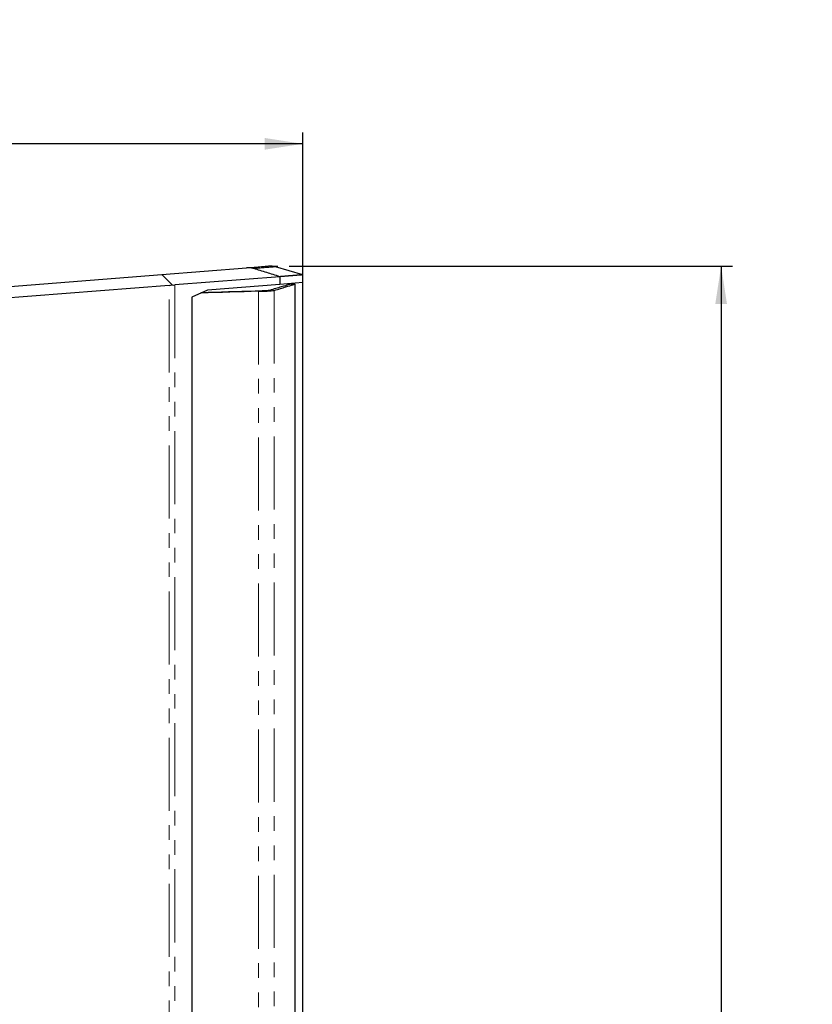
# Model space of a CAD drawing. Header units: millimetres. Extents: x 0 to 841, y 0 to 594.
# Tile 10 of 22: x 152 to 220, y 317 to 402. Entities that reach past the tile are written whole.
import ezdxf

# ---------------------------------------------------------------- set-up
doc = ezdxf.new("R2010")
doc.units = ezdxf.units.MM
doc.linetypes.add('PHANTOM', pattern=[12.7, 6.35, -1.27, 1.27, -1.27, 1.27, -1.27])
doc.layers.add('SLD-0_0', color=7, linetype='Continuous')
doc.styles.add('SLDTEXTSTYLE0', font='TXT', dxfattribs={"width": 0.75})
doc.dimstyles.new('SLDDIMSTYLE0', dxfattribs={"dimtxt": 3.5, "dimasz": 3.302, "dimexe": 0, "dimexo": 0.0625, "dimgap": 0.875, "dimtad": 0, "dimtih": 1, "dimtoh": 1, "dimdec": 1, "dimlfac": 3, "dimrnd": 1e-09, "dimzin": 12, "dimdsep": 46, "dimtxsty": 'SLDTEXTSTYLE0', "dimsah": 1, "dimcen": 0.09, "dimadec": 0, "dimazin": 3, "dimtfac": 1, "dimtdec": 1, "dimtofl": 0, "dimtmove": 0, "dimatfit": 3, "dimfxl": 1, "dimfrac": 2, "dimtolj": 1, "dimtzin": 12, "dimarcsym": 0})

# ---------------------------------------------------------------- blocks, each defined once
blk = doc.blocks.new('_D_2')
at = {"layer": 'SLD-0_0', "transparency": 16777216}
for p, q in [((175.014, 380.872), (213.561, 380.872)), ((212.561, 380.872), (212.561, 310.167)), ((206.742, 309.456), (205.676, 309.456)), ((205.676, 309.456), (205.676, 303.9)), ((218.38, 309.456), (219.446, 309.456)), ((219.446, 309.456), (219.446, 303.9)), ((205.676, 303.9), (206.742, 303.9)), ((219.446, 303.9), (218.38, 303.9)), ((212.561, 227.683), (212.561, 298.663)), ((172.042, 227.683), (213.561, 227.683))]:
    blk.add_line(p, q, dxfattribs=at)
for points in [[(212.561, 380.872), (212.053, 377.57), (213.069, 377.57)], [(212.561, 227.683), (213.069, 230.985), (212.053, 230.985)]]:
    blk.add_solid(points, dxfattribs=at)
at = {"layer": 'SLD-0_0', "transparency": 16777216, "char_height": 3.5, "attachment_point": 1, "style": 'SLDTEXTSTYLE0'}
for s, insert in [('18.09', (206.742, 308.411)), ('459.6', (206.742, 303.175))]:
    blk.add_mtext(s, dxfattribs=dict(at, insert=insert))
blk = doc.blocks.new('_D_3')
at = {"layer": 'SLD-0_0', "transparency": 16777216}
for p, q in [((121.398, 402.285), (120.332, 402.285)), ((120.332, 402.285), (120.332, 396.729)), ((133.036, 402.285), (134.102, 402.285)), ((134.102, 402.285), (134.102, 396.729)), ((120.332, 396.729), (121.398, 396.729)), ((134.102, 396.729), (133.036, 396.729)), ((82.686, 240.778), (82.686, 392.492)), ((176.192, 233.484), (176.192, 392.492)), ((176.192, 391.492), (82.686, 391.492))]:
    blk.add_line(p, q, dxfattribs=at)
for points in [[(82.686, 391.492), (85.988, 390.984), (85.988, 392)], [(176.192, 391.492), (172.89, 392), (172.89, 390.984)]]:
    blk.add_solid(points, dxfattribs=at)
at = {"layer": 'SLD-0_0', "transparency": 16777216, "char_height": 3.5, "attachment_point": 1, "style": 'SLDTEXTSTYLE0'}
for s, insert in [('11.04', (121.398, 401.24)), ('280.5', (121.398, 396.004))]:
    blk.add_mtext(s, dxfattribs=dict(at, insert=insert))

msp = doc.modelspace()

# ---------------------------------------------------------------- linework, layer by layer
at = {"color": 7, "linetype": 'Continuous', "lineweight": 25}
for p, q in [((104.233408, 375.437032), (163.929209, 380.135193)), ((163.929209, 380.135193), (171.308366, 380.715946)), ((164.843685, 379.225182), (163.929209, 380.135193)), ((176.19167, 380.10027), (173.815827, 380.806983)), ((176.19167, 379.42845), (176.19167, 380.100667)), ((174.19167, 379.94116), (165.071268, 379.223369)), ((174.19167, 379.271046), (167.905441, 378.776309)), ((174.19167, 379.94116), (174.19167, 379.271046)), ((176.19167, 379.42845), (174.19167, 379.271046)), ((175.525003, 379.291937), (175.11737, 379.291937)), ((175.525003, 269.472901), (175.525003, 379.291937)), ((164.572497, 379.182748), (102.777465, 374.319373)), ((167.905441, 378.776309), (166.563428, 378.177255)), ((166.563428, 378.177255), (166.563428, 233.056444))]:
    msp.add_line(p, q, dxfattribs=at)
at = {"color": 8, "linetype": 'PHANTOM', "lineweight": 18}
for p, q in [((165.071268, 379.223369), (165.071268, 231.914004)), ((164.572497, 231.918373), (164.572497, 379.182748)), ((172.335366, 378.670823), (172.335366, 232.958603)), ((173.714423, 378.751691), (173.714423, 232.958603)), ((166.583769, 378.186335), (166.583769, 233.04881))]:
    msp.add_line(p, q, dxfattribs=at)
at = {"color": 7, "linetype": 'Continuous', "lineweight": 25}
msp.add_arc((173.35506, 379.205204), 1.666667, 73.41502487, 94.5, dxfattribs=at)
for centre, major_axis, ratio, start_param, end_param in [((164.624803, 379.437638), (0.665948, 0.083674), 0.369969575, 4.587397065, 5.000464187), ((164.624803, 379.439004), (0.665812, -0.124755), 0.270567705, 5.097570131, 5.496843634), ((-223.143399, 459.91475), (398.82287, -74.728828), 0.270567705, 6.233714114, 6.233741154), ((217.460221, -954.041397), (1478.547855, 0), 0.901785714, 1.601320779, 1.60469825), ((216.855968, -954.041397), (1478.547855, 0), 0.901785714, 1.601095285, 1.60425947)]:
    msp.add_ellipse(centre, major_axis=major_axis, ratio=ratio, start_param=start_param, end_param=end_param, dxfattribs=at)
for points, knots in [([(171.308366, 380.715946), (171.946586, 380.766175), (172.425681, 380.80388), (172.904737, 380.841583), (173.02453, 380.851011), (173.184314, 380.863586), (173.224295, 380.866732), (173.224295, 380.866732)], [0, 0, 0, 0, 0.5, 0.5, 0.75, 0.75, 1, 1, 1, 1]), ([(171.932799, 380.653564), (171.907619, 380.661466), (171.881541, 380.668837), (171.827375, 380.682393), (171.798907, 380.688642), (171.713451, 380.704766), (171.655421, 380.712178), (171.546131, 380.720868), (171.494143, 380.722342), (171.396818, 380.72156), (171.351511, 380.719341), (171.308366, 380.715946)], [0, 0, 0, 0, 0.125, 0.125, 0.25, 0.25, 0.5, 0.5, 0.75, 0.75, 1, 1, 1, 1]), ([(174.192749, 379.943974), (173.815759, 380.062395), (173.062602, 380.298977), (172.309125, 380.535455), (171.932799, 380.653564)], [0, 0, 0, 0, 0.500546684, 1, 1, 1, 1]), ([(176.19167, 380.10027), (176.191356, 380.100245), (176.190729, 380.100196), (176.185652, 380.099799), (176.177549, 380.099165), (176.16612, 380.098271), (176.151446, 380.097123), (176.133504, 380.095719), (176.112301, 380.094061), (176.087834, 380.092147), (176.060103, 380.089978), (176.029109, 380.087554), (175.99485, 380.084875), (175.957327, 380.08194), (175.916539, 380.07875), (175.872487, 380.075305), (175.82517, 380.071605), (175.774588, 380.06765), (175.720741, 380.06344), (175.663629, 380.058974), (175.603253, 380.054253), (175.539611, 380.049277), (175.472705, 380.044046), (175.402533, 380.03856), (175.329097, 380.032818), (175.252397, 380.026822), (175.172431, 380.02057), (175.089202, 380.014063), (175.002709, 380.007301), (174.912952, 380.000283), (174.819931, 379.993011), (174.723648, 379.985483), (174.624097, 379.9777), (174.521301, 379.969663), (174.41518, 379.961366), (174.30603, 379.952832), (174.23051, 379.946927), (174.192749, 379.943974)], [0, 0, 0, 0, 0.028547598, 0.057096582, 0.085646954, 0.114198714, 0.142751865, 0.171306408, 0.199862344, 0.228419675, 0.256978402, 0.285538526, 0.314100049, 0.342662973, 0.371227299, 0.399793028, 0.428360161, 0.4569287, 0.485498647, 0.514070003, 0.54264277, 0.571216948, 0.599792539, 0.628369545, 0.656947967, 0.685527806, 0.714109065, 0.742691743, 0.771275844, 0.799861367, 0.828448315, 0.85703669, 0.885626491, 0.914217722, 0.942810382, 0.971404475, 1, 1, 1, 1]), ([(175.11737, 379.29105), (175.079041, 379.279582), (175.001796, 379.25647), (174.400516, 379.076908), (173.674535, 378.860817), (173.311594, 378.752787)], [0, 0, 0, 0, 0.3299959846, 0.6650444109, 1, 1, 1, 1]), ([(173.714423, 378.751691), (174.07865, 378.860219), (174.807202, 379.077306), (175.350476, 379.239681), (175.590119, 379.31142), (175.523022, 379.291344), (175.522033, 379.291048)], [0, 0, 0, 0, 0.33165003, 0.663390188, 0.995039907, 1, 1, 1, 1]), ([(173.311594, 378.752787), (173.288872, 378.746028), (173.244484, 378.739372), (173.146756, 378.729546), (173.108955, 378.726297), (173.022715, 378.719855), (172.973975, 378.716647), (172.813892, 378.70727), (172.688938, 378.701337), (172.474803, 378.692926), (172.398945, 378.690204), (172.238028, 378.684934), (172.153008, 378.682388), (172.064362, 378.679965)], [0, 0, 0, 0, 0.25, 0.25, 0.375, 0.375, 0.5, 0.5, 0.75, 0.75, 0.875, 0.875, 1, 1, 1, 1]), ([(172.335366, 378.670823), (172.531396, 378.676221), (172.707934, 378.682053), (172.944726, 378.691394), (173.018957, 378.694608), (173.157853, 378.701232), (173.222811, 378.704662), (173.399866, 378.715077), (173.494781, 378.722193), (173.603294, 378.7331), (173.633786, 378.736774), (173.683104, 378.744201), (173.701861, 378.74795), (173.714423, 378.751691)], [0, 0, 0, 0, 0.25, 0.25, 0.375, 0.375, 0.5, 0.5, 0.75, 0.75, 0.875, 0.875, 1, 1, 1, 1])]:
    msp.add_open_spline(points, degree=3, knots=knots, dxfattribs=at)
at = {"color": 8, "linetype": 'PHANTOM', "lineweight": 18}
msp.add_open_spline([(173.830246, 380.802694), (173.830246, 380.802694), (173.790651, 380.799582), (173.632409, 380.787145), (173.513773, 380.777821), (173.039341, 380.740533), (172.564867, 380.703242), (171.932799, 380.653564)], degree=3, knots=[0, 0, 0, 0, 0.25, 0.25, 0.5, 0.5, 1, 1, 1, 1], dxfattribs=at)
at = {"layer": 'SLD-0_0'}
msp.add_line((173.35506, 380.87187), (174.013577, 380.87187), dxfattribs=at)

# ---------------------------------------------------------------- dimensions: what is measured, and where the dimension line sits
dim = msp.add_linear_dim(base=(82.686203, 397.243989), p1=(176.19167, 232.483667), p2=(82.686203, 239.778142), dimstyle='SLDDIMSTYLE0', dxfattribs=at)
dim.commit()
dim.dimension.update_dxf_attribs({"geometry": '_D_3', "text_midpoint": (127.217054, 397.243989), "dimtype": 160})
dim = msp.add_linear_dim(base=(212.560947, 227.682937), p1=(174.013577, 380.87187), p2=(171.04235, 227.682937), angle=90, dimstyle='SLDDIMSTYLE0', dxfattribs=at)
dim.commit()
dim.dimension.update_dxf_attribs({"geometry": '_D_2', "text_midpoint": (212.560947, 304.414881), "dimtype": 160})

doc.saveas('drawing.dxf')
